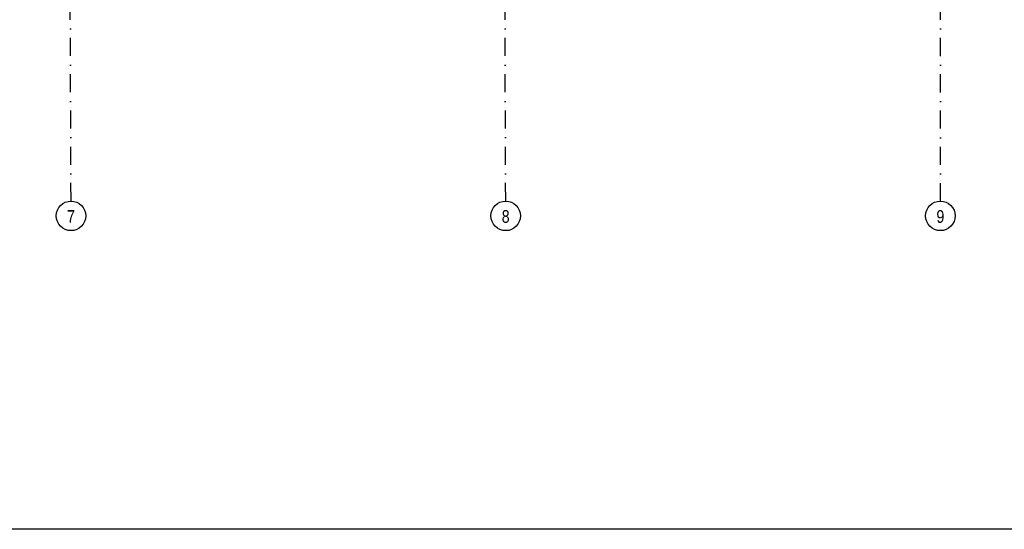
# Model space of a CAD drawing. Header units: millimetres. Extents: x 6435372 to 7248404, y 1559872 to 1886246.
# Tile 183 of 207: x 7108719 to 7122309, y 1657160 to 1664186. Entities that reach past the tile are written whole.
import ezdxf
from ezdxf.enums import TextEntityAlignment as Align

# ---------------------------------------------------------------- set-up
doc = ezdxf.new("R2010")
doc.units = ezdxf.units.MM
doc.linetypes.add('DASHDOT', pattern=[1, 0.5, -0.25, 0, -0.25])
doc.layers.add('matrice DPS', color=122, linetype='Continuous')
doc.layers.add('UT_potrubí', color=10, linetype='Continuous', lineweight=30)
doc.styles.add('ARIAL', font='arial.ttf')

msp = doc.modelspace()

# ---------------------------------------------------------------- linework, layer by layer
at = {"layer": 'matrice DPS', "linetype": 'DASHDOT', "ltscale": 500}
for p, q in [((7121426.8, 1661684.6), (7121426.8, 1697416.9)), ((7109427, 1661685.7), (7109414.8, 1664916.9)), ((7115427, 1661685.7), (7115414.8, 1664916.9))]:
    msp.add_line(p, q, dxfattribs=at)
at = {"layer": 'matrice DPS', "ltscale": 500}
for centre in [(7109426.8, 1661481.8), (7115426.8, 1661481.8), (7121426.8, 1661481.8)]:
    msp.add_circle(centre, 203.9, dxfattribs=at)
at = {"layer": 'UT_potrubí', "ltscale": 400}
msp.add_lwpolyline([(7102394.8, 1678160.3), (7132094.8, 1678160.3), (7132094.8, 1657160.3), (7102394.8, 1657160.3)], close=True, dxfattribs=at)

# ---------------------------------------------------------------- texts
at = {"layer": 'matrice DPS', "ltscale": 500, "style": 'ARIAL', "width": 0.8}
for s, p in [('7', (7109426.8, 1661473.3)), ('8', (7115426.8, 1661473.3)), ('9', (7121426.8, 1661473.3))]:
    msp.add_text(s, height=175, dxfattribs=at).set_placement(p, align=Align.MIDDLE)

doc.saveas('drawing.dxf')
